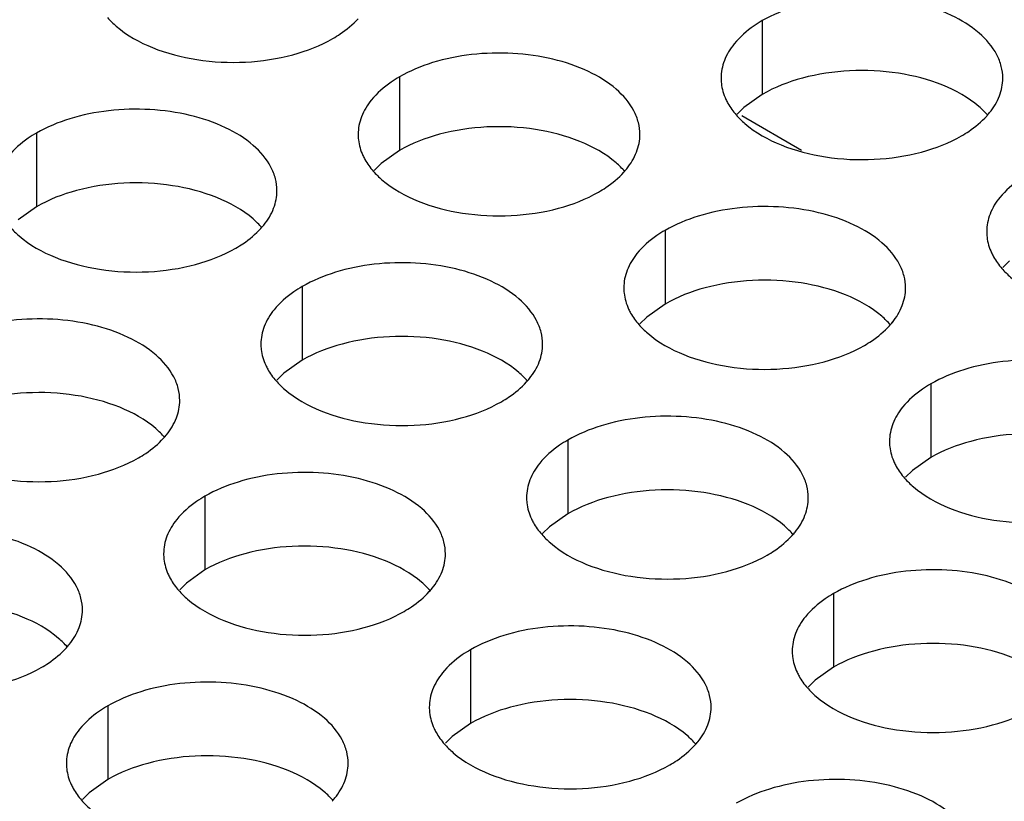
# Model space of a CAD drawing. Header units: inches. Extents: x 0 to 34, y 0 to 22.
# Tile 86 of 164: x 17.249 to 17.423, y 19.475 to 19.613. Entities that reach past the tile are written whole.
import ezdxf

# ---------------------------------------------------------------- set-up
doc = ezdxf.new("R2010")
doc.units = ezdxf.units.IN
doc.header["$LTSCALE"] = 1.87
doc.header["$MEASUREMENT"] = 0
doc.layers.get('0').update_dxf_attribs({"linetype": 'CONTINUOUS'})
doc.layers.add('02___PRT_ALL_AXES', color=7, linetype='CONTINUOUS')

msp = doc.modelspace()

# ---------------------------------------------------------------- linework, layer by layer
at = {"color": 3, "linetype": 'CONTINUOUS'}
msp.add_line((17.38736, 19.59004), (17.37675, 19.59616), dxfattribs=at)
at = {"layer": '02___PRT_ALL_AXES', "color": 7, "linetype": 'CONTINUOUS'}
for p, q in [((17.38039, 19.61305), (17.38039, 19.59998)), ((17.31599, 19.60308), (17.31599, 19.59002)), ((17.38039, 19.59998), (17.37713, 19.59767)), ((17.37713, 19.59767), (17.37592, 19.59647)), ((17.2516, 19.59312), (17.2516, 19.58006)), ((17.31599, 19.59002), (17.31274, 19.5877)), ((17.31274, 19.5877), (17.31152, 19.58651)), ((17.2516, 19.58006), (17.24834, 19.57774)), ((17.36313, 19.57586), (17.36313, 19.5628)), ((17.42427, 19.57045), (17.42306, 19.56926)), ((17.29874, 19.5659), (17.29874, 19.55284)), ((17.36313, 19.5628), (17.35988, 19.56048)), ((17.35988, 19.56048), (17.35867, 19.55929)), ((17.29874, 19.55284), (17.29548, 19.55052)), ((17.29548, 19.55052), (17.29427, 19.54933)), ((17.41027, 19.54865), (17.41027, 19.53558)), ((17.34588, 19.53868), (17.34588, 19.52562)), ((17.41027, 19.53558), (17.40702, 19.53327)), ((17.40702, 19.53327), (17.40581, 19.53208)), ((17.28148, 19.52872), (17.28148, 19.51566)), ((17.34588, 19.52562), (17.34262, 19.5233)), ((17.34262, 19.5233), (17.34141, 19.52211)), ((17.28148, 19.51566), (17.27823, 19.51334)), ((17.27823, 19.51334), (17.27702, 19.51215)), ((17.39302, 19.51147), (17.39302, 19.4984)), ((17.32862, 19.5015), (17.32862, 19.48844)), ((17.39302, 19.4984), (17.38976, 19.49609)), ((17.38976, 19.49609), (17.38855, 19.49489)), ((17.26423, 19.49154), (17.26423, 19.47848)), ((17.32862, 19.48844), (17.32537, 19.48612)), ((17.32537, 19.48612), (17.32416, 19.48493)), ((17.26423, 19.47848), (17.26097, 19.47616)), ((17.26097, 19.47616), (17.25976, 19.47497))]:
    msp.add_line(p, q, dxfattribs=at)
at = {"layer": '02___PRT_ALL_AXES', "color": 3, "linetype": 'CONTINUOUS'}
for centre in [(17.41012, 19.60532), (17.34573, 19.59535), (17.28133, 19.58539), (17.39287, 19.56814), (17.32847, 19.55817), (17.26408, 19.54821), (17.37561, 19.53095), (17.31122, 19.52099), (17.24682, 19.51103), (17.35836, 19.49377), (17.29396, 19.48381)]:
    msp.add_arc(centre, 0.01363, 317.6963, 321.0163, dxfattribs=at)
for points, knots in [([(17.42306, 19.60283), (17.42306, 19.60354), (17.42287, 19.605), (17.42172, 19.60791), (17.4188, 19.61127), (17.41378, 19.61432), (17.40751, 19.61642), (17.40048, 19.61741), (17.39326, 19.61721), (17.38643, 19.61584), (17.38224, 19.61411), (17.38039, 19.61305)], [0, 0, 0, 0, 0.042883, 0.087524, 0.186914, 0.304219, 0.43794, 0.582356, 0.729558, 0.871282, 1, 1, 1, 1]), ([(17.26421, 19.61359), (17.26469, 19.61304), (17.267, 19.61079), (17.26988, 19.6092), (17.27219, 19.60827)], [0, 0, 0, 0, 0.226307, 1, 1, 1, 1]), ([(17.30421, 19.60989), (17.30464, 19.61014), (17.30625, 19.61114), (17.30773, 19.61236), (17.30867, 19.61339)], [0, 0, 0, 0, 0.265362, 1, 1, 1, 1]), ([(17.38039, 19.61305), (17.37988, 19.61276), (17.37806, 19.61161), (17.3764, 19.61017), (17.37541, 19.60894)], [0, 0, 0, 0, 0.268123, 1, 1, 1, 1]), ([(17.27219, 19.60827), (17.27471, 19.60725), (17.28019, 19.60584), (17.28866, 19.60543), (17.2969, 19.60665), (17.30199, 19.60861), (17.30421, 19.60989)], [0, 0, 0, 0, 0.247189, 0.509885, 0.767301, 1, 1, 1, 1]), ([(17.35867, 19.59287), (17.35867, 19.59358), (17.35848, 19.59504), (17.35733, 19.59795), (17.3544, 19.60131), (17.34938, 19.60436), (17.34312, 19.60646), (17.33609, 19.60744), (17.32886, 19.60725), (17.32203, 19.60588), (17.31784, 19.60415), (17.31599, 19.60308)], [0, 0, 0, 0, 0.042883, 0.087524, 0.186914, 0.304219, 0.43794, 0.582356, 0.729558, 0.871282, 1, 1, 1, 1]), ([(17.37541, 19.60894), (17.37468, 19.60805), (17.37351, 19.60613), (17.37306, 19.60391), (17.37306, 19.60285)], [0, 0, 0, 0, 0.520681, 1, 1, 1, 1]), ([(17.31599, 19.60308), (17.31549, 19.60279), (17.31366, 19.60165), (17.312, 19.6002), (17.31101, 19.59898)], [0, 0, 0, 0, 0.268123, 1, 1, 1, 1]), ([(17.37306, 19.60285), (17.37306, 19.60253), (17.37314, 19.60125), (17.37351, 19.59998), (17.37392, 19.5991)], [0, 0, 0, 0, 0.245663, 1, 1, 1, 1]), ([(17.42072, 19.59674), (17.42144, 19.59763), (17.42262, 19.59955), (17.42306, 19.60177), (17.42306, 19.60283)], [0, 0, 0, 0, 0.520681, 1, 1, 1, 1]), ([(17.31101, 19.59898), (17.31029, 19.59808), (17.30911, 19.59617), (17.30867, 19.59394), (17.30867, 19.59289)], [0, 0, 0, 0, 0.520681, 1, 1, 1, 1]), ([(17.37392, 19.5991), (17.37403, 19.59886), (17.37453, 19.59787), (17.37519, 19.59697), (17.37575, 19.59633)], [0, 0, 0, 0, 0.240409, 1, 1, 1, 1]), ([(17.29427, 19.5829), (17.29427, 19.58362), (17.29408, 19.58508), (17.29293, 19.58799), (17.29001, 19.59135), (17.28499, 19.5944), (17.27872, 19.5965), (17.27169, 19.59748), (17.26447, 19.59729), (17.25764, 19.59592), (17.25345, 19.59419), (17.2516, 19.59312)], [0, 0, 0, 0, 0.042883, 0.087524, 0.186914, 0.304219, 0.43794, 0.582356, 0.729558, 0.871282, 1, 1, 1, 1]), ([(17.37575, 19.59633), (17.37623, 19.59579), (17.37853, 19.59353), (17.38142, 19.59195), (17.38372, 19.59101)], [0, 0, 0, 0, 0.226307, 1, 1, 1, 1]), ([(17.41574, 19.59263), (17.41618, 19.59288), (17.41779, 19.59388), (17.41927, 19.59511), (17.42021, 19.59614)], [0, 0, 0, 0, 0.265362, 1, 1, 1, 1]), ([(17.2516, 19.59312), (17.25109, 19.59283), (17.24927, 19.59168), (17.24761, 19.59024), (17.24662, 19.58901)], [0, 0, 0, 0, 0.268123, 1, 1, 1, 1]), ([(17.30867, 19.59289), (17.30867, 19.59257), (17.30874, 19.59128), (17.30911, 19.59002), (17.30952, 19.58914)], [0, 0, 0, 0, 0.245663, 1, 1, 1, 1]), ([(17.35633, 19.58678), (17.35705, 19.58767), (17.35822, 19.58959), (17.35867, 19.59181), (17.35867, 19.59287)], [0, 0, 0, 0, 0.520681, 1, 1, 1, 1]), ([(17.38372, 19.59101), (17.38624, 19.59), (17.39172, 19.58859), (17.4002, 19.58818), (17.40843, 19.5894), (17.41353, 19.59135), (17.41574, 19.59263)], [0, 0, 0, 0, 0.247189, 0.509885, 0.767301, 1, 1, 1, 1]), ([(17.30952, 19.58914), (17.30963, 19.5889), (17.31014, 19.58791), (17.3108, 19.587), (17.31135, 19.58637)], [0, 0, 0, 0, 0.240409, 1, 1, 1, 1]), ([(17.31135, 19.58637), (17.31183, 19.58582), (17.31414, 19.58357), (17.31702, 19.58198), (17.31933, 19.58105)], [0, 0, 0, 0, 0.226307, 1, 1, 1, 1]), ([(17.35135, 19.58267), (17.35178, 19.58292), (17.35339, 19.58392), (17.35487, 19.58515), (17.35581, 19.58618)], [0, 0, 0, 0, 0.265362, 1, 1, 1, 1]), ([(17.42753, 19.58583), (17.42702, 19.58554), (17.4252, 19.58439), (17.42354, 19.58295), (17.42255, 19.58172)], [0, 0, 0, 0, 0.268123, 1, 1, 1, 1]), ([(17.29193, 19.57681), (17.29265, 19.57771), (17.29383, 19.57962), (17.29427, 19.58185), (17.29427, 19.5829)], [0, 0, 0, 0, 0.520681, 1, 1, 1, 1]), ([(17.31933, 19.58105), (17.32185, 19.58003), (17.32733, 19.57862), (17.3358, 19.57821), (17.34404, 19.57943), (17.34913, 19.58139), (17.35135, 19.58267)], [0, 0, 0, 0, 0.247189, 0.509885, 0.767301, 1, 1, 1, 1]), ([(17.42255, 19.58172), (17.42182, 19.58083), (17.42065, 19.57891), (17.4202, 19.57669), (17.4202, 19.57563)], [0, 0, 0, 0, 0.520681, 1, 1, 1, 1]), ([(17.40581, 19.56565), (17.40581, 19.56636), (17.40562, 19.56782), (17.40447, 19.57073), (17.40154, 19.57409), (17.39652, 19.57714), (17.39026, 19.57924), (17.38323, 19.58023), (17.376, 19.58003), (17.36917, 19.57866), (17.36498, 19.57693), (17.36313, 19.57586)], [0, 0, 0, 0, 0.042883, 0.087524, 0.186914, 0.304219, 0.43794, 0.582356, 0.729558, 0.871282, 1, 1, 1, 1]), ([(17.24696, 19.57641), (17.24744, 19.57586), (17.24974, 19.57361), (17.25263, 19.57202), (17.25493, 19.57109)], [0, 0, 0, 0, 0.226307, 1, 1, 1, 1]), ([(17.28695, 19.57271), (17.28739, 19.57296), (17.289, 19.57396), (17.29048, 19.57518), (17.29142, 19.57621)], [0, 0, 0, 0, 0.265362, 1, 1, 1, 1]), ([(17.36313, 19.57586), (17.36263, 19.57558), (17.3608, 19.57443), (17.35914, 19.57299), (17.35815, 19.57176)], [0, 0, 0, 0, 0.268123, 1, 1, 1, 1]), ([(17.4202, 19.57563), (17.4202, 19.57531), (17.42028, 19.57403), (17.42065, 19.57276), (17.42106, 19.57188)], [0, 0, 0, 0, 0.245663, 1, 1, 1, 1]), ([(17.25493, 19.57109), (17.25745, 19.57007), (17.26293, 19.56866), (17.27141, 19.56825), (17.27964, 19.56947), (17.28474, 19.57143), (17.28695, 19.57271)], [0, 0, 0, 0, 0.247189, 0.509885, 0.767301, 1, 1, 1, 1]), ([(17.35815, 19.57176), (17.35743, 19.57086), (17.35625, 19.56895), (17.35581, 19.56673), (17.35581, 19.56567)], [0, 0, 0, 0, 0.520681, 1, 1, 1, 1]), ([(17.42106, 19.57188), (17.42117, 19.57164), (17.42167, 19.57066), (17.42233, 19.56975), (17.42289, 19.56911)], [0, 0, 0, 0, 0.240409, 1, 1, 1, 1]), ([(17.34141, 19.55569), (17.34141, 19.5564), (17.34122, 19.55786), (17.34007, 19.56077), (17.33715, 19.56413), (17.33213, 19.56718), (17.32586, 19.56928), (17.31883, 19.57026), (17.31161, 19.57007), (17.30478, 19.5687), (17.30059, 19.56697), (17.29874, 19.5659)], [0, 0, 0, 0, 0.042883, 0.087524, 0.186914, 0.304219, 0.43794, 0.582356, 0.729558, 0.871282, 1, 1, 1, 1]), ([(17.42289, 19.56911), (17.42337, 19.56857), (17.42567, 19.56631), (17.42856, 19.56473), (17.43086, 19.5638)], [0, 0, 0, 0, 0.226307, 1, 1, 1, 1]), ([(17.29874, 19.5659), (17.29823, 19.56561), (17.29641, 19.56447), (17.29475, 19.56302), (17.29376, 19.5618)], [0, 0, 0, 0, 0.268123, 1, 1, 1, 1]), ([(17.35581, 19.56567), (17.35581, 19.56535), (17.35588, 19.56407), (17.35625, 19.5628), (17.35666, 19.56192)], [0, 0, 0, 0, 0.245663, 1, 1, 1, 1]), ([(17.40347, 19.55956), (17.40419, 19.56045), (17.40536, 19.56237), (17.40581, 19.56459), (17.40581, 19.56565)], [0, 0, 0, 0, 0.520681, 1, 1, 1, 1]), ([(17.35666, 19.56192), (17.35677, 19.56168), (17.35728, 19.56069), (17.35794, 19.55979), (17.35849, 19.55915)], [0, 0, 0, 0, 0.240409, 1, 1, 1, 1]), ([(17.27702, 19.54572), (17.27702, 19.54643), (17.27683, 19.54789), (17.27568, 19.55081), (17.27275, 19.55417), (17.26773, 19.55722), (17.26147, 19.55932), (17.25444, 19.5603), (17.24721, 19.5601), (17.24038, 19.55874), (17.23619, 19.55701), (17.23434, 19.55594)], [0, 0, 0, 0, 0.042883, 0.087524, 0.186914, 0.304219, 0.43794, 0.582356, 0.729558, 0.871282, 1, 1, 1, 1]), ([(17.29376, 19.5618), (17.29303, 19.5609), (17.29186, 19.55899), (17.29141, 19.55676), (17.29141, 19.5557)], [0, 0, 0, 0, 0.520681, 1, 1, 1, 1]), ([(17.35849, 19.55915), (17.35897, 19.5586), (17.36128, 19.55635), (17.36416, 19.55477), (17.36647, 19.55383)], [0, 0, 0, 0, 0.226307, 1, 1, 1, 1]), ([(17.39849, 19.55545), (17.39892, 19.5557), (17.40053, 19.5567), (17.40201, 19.55793), (17.40295, 19.55896)], [0, 0, 0, 0, 0.265362, 1, 1, 1, 1]), ([(17.29141, 19.5557), (17.29141, 19.55539), (17.29149, 19.5541), (17.29186, 19.55284), (17.29227, 19.55196)], [0, 0, 0, 0, 0.245663, 1, 1, 1, 1]), ([(17.33907, 19.54959), (17.33979, 19.55049), (17.34097, 19.5524), (17.34141, 19.55463), (17.34141, 19.55569)], [0, 0, 0, 0, 0.520681, 1, 1, 1, 1]), ([(17.36647, 19.55383), (17.36899, 19.55282), (17.37447, 19.5514), (17.38294, 19.551), (17.39118, 19.55221), (17.39627, 19.55417), (17.39849, 19.55545)], [0, 0, 0, 0, 0.247189, 0.509885, 0.767301, 1, 1, 1, 1]), ([(17.29227, 19.55196), (17.29238, 19.55172), (17.29288, 19.55073), (17.29354, 19.54982), (17.2941, 19.54919)], [0, 0, 0, 0, 0.240409, 1, 1, 1, 1]), ([(17.45295, 19.53843), (17.45295, 19.53914), (17.45276, 19.5406), (17.45161, 19.54351), (17.44869, 19.54687), (17.44366, 19.54992), (17.4374, 19.55202), (17.43037, 19.55301), (17.42314, 19.55281), (17.41631, 19.55144), (17.41212, 19.54971), (17.41027, 19.54865)], [0, 0, 0, 0, 0.042883, 0.087524, 0.186914, 0.304219, 0.43794, 0.582356, 0.729558, 0.871282, 1, 1, 1, 1]), ([(17.2941, 19.54919), (17.29458, 19.54864), (17.29688, 19.54639), (17.29977, 19.5448), (17.30207, 19.54387)], [0, 0, 0, 0, 0.226307, 1, 1, 1, 1]), ([(17.33409, 19.54549), (17.33453, 19.54574), (17.33614, 19.54674), (17.33762, 19.54796), (17.33856, 19.549)], [0, 0, 0, 0, 0.265362, 1, 1, 1, 1]), ([(17.41027, 19.54865), (17.40977, 19.54836), (17.40794, 19.54721), (17.40628, 19.54577), (17.40529, 19.54454)], [0, 0, 0, 0, 0.268123, 1, 1, 1, 1]), ([(17.27468, 19.53963), (17.2754, 19.54053), (17.27657, 19.54244), (17.27702, 19.54466), (17.27702, 19.54572)], [0, 0, 0, 0, 0.520681, 1, 1, 1, 1]), ([(17.30207, 19.54387), (17.30459, 19.54285), (17.31008, 19.54144), (17.31855, 19.54103), (17.32678, 19.54225), (17.33188, 19.54421), (17.33409, 19.54549)], [0, 0, 0, 0, 0.247189, 0.509885, 0.767301, 1, 1, 1, 1]), ([(17.40529, 19.54454), (17.40457, 19.54365), (17.40339, 19.54173), (17.40295, 19.53951), (17.40295, 19.53845)], [0, 0, 0, 0, 0.520681, 1, 1, 1, 1]), ([(17.38855, 19.52847), (17.38855, 19.52918), (17.38836, 19.53064), (17.38721, 19.53355), (17.38429, 19.53691), (17.37927, 19.53996), (17.373, 19.54206), (17.36598, 19.54305), (17.35875, 19.54285), (17.35192, 19.54148), (17.34773, 19.53975), (17.34588, 19.53868)], [0, 0, 0, 0, 0.042883, 0.087524, 0.186914, 0.304219, 0.43794, 0.582356, 0.729558, 0.871282, 1, 1, 1, 1]), ([(17.2697, 19.53553), (17.27013, 19.53578), (17.27174, 19.53678), (17.27322, 19.538), (17.27416, 19.53903)], [0, 0, 0, 0, 0.265362, 1, 1, 1, 1]), ([(17.34588, 19.53868), (17.34538, 19.53839), (17.34355, 19.53725), (17.34189, 19.53581), (17.3409, 19.53458)], [0, 0, 0, 0, 0.268123, 1, 1, 1, 1]), ([(17.40295, 19.53845), (17.40295, 19.53813), (17.40302, 19.53685), (17.40339, 19.53558), (17.4038, 19.5347)], [0, 0, 0, 0, 0.245663, 1, 1, 1, 1]), ([(17.23768, 19.53391), (17.2402, 19.53289), (17.24568, 19.53148), (17.25415, 19.53107), (17.26239, 19.53229), (17.26748, 19.53425), (17.2697, 19.53553)], [0, 0, 0, 0, 0.247189, 0.509885, 0.767301, 1, 1, 1, 1]), ([(17.3409, 19.53458), (17.34017, 19.53368), (17.339, 19.53177), (17.33856, 19.52954), (17.33855, 19.52849)], [0, 0, 0, 0, 0.520681, 1, 1, 1, 1]), ([(17.4038, 19.5347), (17.40391, 19.53446), (17.40442, 19.53347), (17.40508, 19.53257), (17.40563, 19.53193)], [0, 0, 0, 0, 0.240409, 1, 1, 1, 1]), ([(17.32416, 19.5185), (17.32416, 19.51922), (17.32397, 19.52068), (17.32282, 19.52359), (17.3199, 19.52695), (17.31487, 19.53), (17.30861, 19.5321), (17.30158, 19.53308), (17.29435, 19.53289), (17.28752, 19.53152), (17.28333, 19.52979), (17.28148, 19.52872)], [0, 0, 0, 0, 0.042883, 0.087524, 0.186914, 0.304219, 0.43794, 0.582356, 0.729558, 0.871282, 1, 1, 1, 1]), ([(17.40563, 19.53193), (17.40611, 19.53139), (17.40842, 19.52913), (17.41131, 19.52755), (17.41361, 19.52662)], [0, 0, 0, 0, 0.226307, 1, 1, 1, 1]), ([(17.28148, 19.52872), (17.28098, 19.52843), (17.27915, 19.52728), (17.27749, 19.52584), (17.2765, 19.52461)], [0, 0, 0, 0, 0.268123, 1, 1, 1, 1]), ([(17.33855, 19.52849), (17.33855, 19.52817), (17.33863, 19.52688), (17.339, 19.52562), (17.33941, 19.52474)], [0, 0, 0, 0, 0.245663, 1, 1, 1, 1]), ([(17.38621, 19.52238), (17.38693, 19.52327), (17.38811, 19.52519), (17.38855, 19.52741), (17.38855, 19.52847)], [0, 0, 0, 0, 0.520681, 1, 1, 1, 1]), ([(17.41361, 19.52662), (17.41613, 19.5256), (17.42161, 19.52419), (17.43008, 19.52378), (17.43832, 19.525), (17.44341, 19.52695), (17.44563, 19.52823)], [0, 0, 0, 0, 0.247189, 0.509885, 0.767301, 1, 1, 1, 1]), ([(17.2765, 19.52461), (17.27578, 19.52372), (17.2746, 19.5218), (17.27416, 19.51958), (17.27416, 19.51852)], [0, 0, 0, 0, 0.520681, 1, 1, 1, 1]), ([(17.33941, 19.52474), (17.33952, 19.5245), (17.34003, 19.52351), (17.34068, 19.52261), (17.34124, 19.52197)], [0, 0, 0, 0, 0.240409, 1, 1, 1, 1]), ([(17.25976, 19.50854), (17.25976, 19.50925), (17.25957, 19.51071), (17.25842, 19.51362), (17.2555, 19.51699), (17.25048, 19.52003), (17.24421, 19.52213), (17.23718, 19.52312), (17.22996, 19.52292), (17.22313, 19.52156), (17.21894, 19.51983), (17.21709, 19.51876)], [0, 0, 0, 0, 0.042883, 0.087524, 0.186914, 0.304219, 0.43794, 0.582356, 0.729558, 0.871282, 1, 1, 1, 1]), ([(17.34124, 19.52197), (17.34172, 19.52142), (17.34402, 19.51917), (17.34691, 19.51758), (17.34921, 19.51665)], [0, 0, 0, 0, 0.226307, 1, 1, 1, 1]), ([(17.38123, 19.51827), (17.38167, 19.51852), (17.38328, 19.51952), (17.38476, 19.52075), (17.3857, 19.52178)], [0, 0, 0, 0, 0.265362, 1, 1, 1, 1]), ([(17.27416, 19.51852), (17.27416, 19.51821), (17.27423, 19.51692), (17.2746, 19.51566), (17.27501, 19.51478)], [0, 0, 0, 0, 0.245663, 1, 1, 1, 1]), ([(17.32182, 19.51241), (17.32254, 19.51331), (17.32371, 19.51522), (17.32416, 19.51745), (17.32416, 19.5185)], [0, 0, 0, 0, 0.520681, 1, 1, 1, 1]), ([(17.34921, 19.51665), (17.35173, 19.51563), (17.35722, 19.51422), (17.36569, 19.51381), (17.37392, 19.51503), (17.37902, 19.51699), (17.38123, 19.51827)], [0, 0, 0, 0, 0.247189, 0.509885, 0.767301, 1, 1, 1, 1]), ([(17.27501, 19.51478), (17.27512, 19.51454), (17.27563, 19.51355), (17.27629, 19.51264), (17.27684, 19.51201)], [0, 0, 0, 0, 0.240409, 1, 1, 1, 1]), ([(17.43569, 19.50125), (17.43569, 19.50196), (17.43551, 19.50342), (17.43435, 19.50633), (17.43143, 19.50969), (17.42641, 19.51274), (17.42014, 19.51484), (17.41312, 19.51583), (17.40589, 19.51563), (17.39906, 19.51426), (17.39487, 19.51253), (17.39302, 19.51147)], [0, 0, 0, 0, 0.042883, 0.087524, 0.186914, 0.304219, 0.43794, 0.582356, 0.729558, 0.871282, 1, 1, 1, 1]), ([(17.27684, 19.51201), (17.27732, 19.51146), (17.27963, 19.50921), (17.28252, 19.50762), (17.28482, 19.50669)], [0, 0, 0, 0, 0.226307, 1, 1, 1, 1]), ([(17.31684, 19.50831), (17.31727, 19.50856), (17.31888, 19.50956), (17.32036, 19.51078), (17.3213, 19.51181)], [0, 0, 0, 0, 0.265362, 1, 1, 1, 1]), ([(17.39302, 19.51147), (17.39252, 19.51118), (17.39069, 19.51003), (17.38903, 19.50859), (17.38804, 19.50736)], [0, 0, 0, 0, 0.268123, 1, 1, 1, 1]), ([(17.25742, 19.50245), (17.25814, 19.50335), (17.25932, 19.50526), (17.25976, 19.50748), (17.25976, 19.50854)], [0, 0, 0, 0, 0.520681, 1, 1, 1, 1]), ([(17.28482, 19.50669), (17.28734, 19.50567), (17.29282, 19.50426), (17.30129, 19.50385), (17.30953, 19.50507), (17.31462, 19.50703), (17.31684, 19.50831)], [0, 0, 0, 0, 0.247189, 0.509885, 0.767301, 1, 1, 1, 1]), ([(17.38804, 19.50736), (17.38731, 19.50647), (17.38614, 19.50455), (17.3857, 19.50233), (17.3857, 19.50127)], [0, 0, 0, 0, 0.520681, 1, 1, 1, 1]), ([(17.3713, 19.49129), (17.3713, 19.492), (17.37111, 19.49346), (17.36996, 19.49637), (17.36704, 19.49973), (17.36201, 19.50278), (17.35575, 19.50488), (17.34872, 19.50586), (17.34149, 19.50567), (17.33466, 19.5043), (17.33047, 19.50257), (17.32862, 19.5015)], [0, 0, 0, 0, 0.042883, 0.087524, 0.186914, 0.304219, 0.43794, 0.582356, 0.729558, 0.871282, 1, 1, 1, 1]), ([(17.25244, 19.49834), (17.25288, 19.4986), (17.25449, 19.4996), (17.25597, 19.50082), (17.25691, 19.50185)], [0, 0, 0, 0, 0.265362, 1, 1, 1, 1]), ([(17.32862, 19.5015), (17.32812, 19.50121), (17.32629, 19.50007), (17.32463, 19.49862), (17.32364, 19.4974)], [0, 0, 0, 0, 0.268123, 1, 1, 1, 1]), ([(17.3857, 19.50127), (17.3857, 19.50095), (17.38577, 19.49967), (17.38614, 19.4984), (17.38655, 19.49752)], [0, 0, 0, 0, 0.245663, 1, 1, 1, 1]), ([(17.22042, 19.49673), (17.22294, 19.49571), (17.22843, 19.4943), (17.2369, 19.49389), (17.24513, 19.49511), (17.25023, 19.49707), (17.25244, 19.49834)], [0, 0, 0, 0, 0.247189, 0.509885, 0.767301, 1, 1, 1, 1]), ([(17.32364, 19.4974), (17.32292, 19.4965), (17.32174, 19.49459), (17.3213, 19.49236), (17.3213, 19.49131)], [0, 0, 0, 0, 0.520681, 1, 1, 1, 1]), ([(17.38655, 19.49752), (17.38666, 19.49728), (17.38717, 19.49629), (17.38782, 19.49539), (17.38838, 19.49475)], [0, 0, 0, 0, 0.240409, 1, 1, 1, 1]), ([(17.3069, 19.48132), (17.3069, 19.48204), (17.30672, 19.48349), (17.30556, 19.48641), (17.30264, 19.48977), (17.29762, 19.49282), (17.29135, 19.49492), (17.28433, 19.4959), (17.2771, 19.49571), (17.27027, 19.49434), (17.26608, 19.49261), (17.26423, 19.49154)], [0, 0, 0, 0, 0.042883, 0.087524, 0.186914, 0.304219, 0.43794, 0.582356, 0.729558, 0.871282, 1, 1, 1, 1]), ([(17.38838, 19.49475), (17.38886, 19.49421), (17.39116, 19.49195), (17.39405, 19.49037), (17.39635, 19.48943)], [0, 0, 0, 0, 0.226307, 1, 1, 1, 1]), ([(17.26423, 19.49154), (17.26373, 19.49125), (17.2619, 19.4901), (17.26024, 19.48866), (17.25925, 19.48743)], [0, 0, 0, 0, 0.268123, 1, 1, 1, 1]), ([(17.3213, 19.49131), (17.3213, 19.49099), (17.32137, 19.4897), (17.32174, 19.48844), (17.32215, 19.48756)], [0, 0, 0, 0, 0.245663, 1, 1, 1, 1]), ([(17.36896, 19.4852), (17.36968, 19.48609), (17.37086, 19.48801), (17.3713, 19.49023), (17.3713, 19.49129)], [0, 0, 0, 0, 0.520681, 1, 1, 1, 1]), ([(17.39635, 19.48943), (17.39887, 19.48842), (17.40436, 19.48701), (17.41283, 19.4866), (17.42106, 19.48782), (17.42616, 19.48977), (17.42837, 19.49105)], [0, 0, 0, 0, 0.247189, 0.509885, 0.767301, 1, 1, 1, 1]), ([(17.25925, 19.48743), (17.25852, 19.48654), (17.25735, 19.48462), (17.25691, 19.4824), (17.25691, 19.48134)], [0, 0, 0, 0, 0.520681, 1, 1, 1, 1]), ([(17.32215, 19.48756), (17.32226, 19.48732), (17.32277, 19.48633), (17.32343, 19.48542), (17.32398, 19.48479)], [0, 0, 0, 0, 0.240409, 1, 1, 1, 1]), ([(17.32398, 19.48479), (17.32446, 19.48424), (17.32677, 19.48199), (17.32966, 19.4804), (17.33196, 19.47947)], [0, 0, 0, 0, 0.226307, 1, 1, 1, 1]), ([(17.36398, 19.48109), (17.36441, 19.48134), (17.36602, 19.48234), (17.36751, 19.48357), (17.36844, 19.4846)], [0, 0, 0, 0, 0.265362, 1, 1, 1, 1]), ([(17.25691, 19.48134), (17.25691, 19.48103), (17.25698, 19.47974), (17.25735, 19.47848), (17.25776, 19.4776)], [0, 0, 0, 0, 0.245663, 1, 1, 1, 1]), ([(17.30456, 19.47523), (17.30528, 19.47613), (17.30646, 19.47804), (17.3069, 19.48027), (17.3069, 19.48132)], [0, 0, 0, 0, 0.520681, 1, 1, 1, 1]), ([(17.33196, 19.47947), (17.33448, 19.47845), (17.33996, 19.47704), (17.34843, 19.47663), (17.35667, 19.47785), (17.36176, 19.47981), (17.36398, 19.48109)], [0, 0, 0, 0, 0.247189, 0.509885, 0.767301, 1, 1, 1, 1]), ([(17.41844, 19.46407), (17.41844, 19.46478), (17.41825, 19.46624), (17.4171, 19.46915), (17.41418, 19.47251), (17.40916, 19.47556), (17.40289, 19.47766), (17.39586, 19.47865), (17.38863, 19.47845), (17.3818, 19.47708), (17.37761, 19.47535), (17.37576, 19.47428)], [0, 0, 0, 0, 0.042883, 0.087524, 0.186914, 0.304219, 0.43794, 0.582356, 0.729558, 0.871282, 1, 1, 1, 1]), ([(17.25776, 19.4776), (17.25787, 19.47736), (17.25838, 19.47637), (17.25903, 19.47546), (17.25959, 19.47483)], [0, 0, 0, 0, 0.240409, 1, 1, 1, 1]), ([(17.25959, 19.47483), (17.26007, 19.47428), (17.26237, 19.47203), (17.26526, 19.47044), (17.26756, 19.46951)], [0, 0, 0, 0, 0.226307, 1, 1, 1, 1])]:
    msp.add_open_spline(points, degree=3, knots=knots, dxfattribs=at)
at = {"layer": '02___PRT_ALL_AXES', "color": 7, "linetype": 'CONTINUOUS'}
for points, knots in [([(17.4124, 19.6016), (17.40988, 19.60262), (17.4044, 19.60403), (17.39593, 19.60444), (17.38769, 19.60322), (17.3826, 19.60126), (17.38039, 19.59998)], [0, 0, 0, 0, 0.247189, 0.509885, 0.767301, 1, 1, 1, 1]), ([(17.42038, 19.59628), (17.4199, 19.59683), (17.4176, 19.59908), (17.41471, 19.60067), (17.4124, 19.6016)], [0, 0, 0, 0, 0.226307, 1, 1, 1, 1]), ([(17.34801, 19.59164), (17.34549, 19.59266), (17.34001, 19.59407), (17.33153, 19.59448), (17.3233, 19.59326), (17.3182, 19.5913), (17.31599, 19.59002)], [0, 0, 0, 0, 0.247189, 0.509885, 0.767301, 1, 1, 1, 1]), ([(17.35598, 19.58632), (17.35551, 19.58687), (17.3532, 19.58912), (17.35031, 19.59071), (17.34801, 19.59164)], [0, 0, 0, 0, 0.226307, 1, 1, 1, 1]), ([(17.28361, 19.58167), (17.28109, 19.58269), (17.27561, 19.5841), (17.26714, 19.58451), (17.2589, 19.58329), (17.25381, 19.58134), (17.2516, 19.58006)], [0, 0, 0, 0, 0.247189, 0.509885, 0.767301, 1, 1, 1, 1]), ([(17.29159, 19.57636), (17.29111, 19.5769), (17.28881, 19.57916), (17.28592, 19.58074), (17.28361, 19.58167)], [0, 0, 0, 0, 0.226307, 1, 1, 1, 1]), ([(17.39515, 19.56442), (17.39263, 19.56544), (17.38715, 19.56685), (17.37867, 19.56726), (17.37044, 19.56604), (17.36535, 19.56408), (17.36313, 19.5628)], [0, 0, 0, 0, 0.247189, 0.509885, 0.767301, 1, 1, 1, 1]), ([(17.40312, 19.5591), (17.40265, 19.55965), (17.40034, 19.5619), (17.39745, 19.56349), (17.39515, 19.56442)], [0, 0, 0, 0, 0.226307, 1, 1, 1, 1]), ([(17.33075, 19.55446), (17.32823, 19.55547), (17.32275, 19.55689), (17.31428, 19.55729), (17.30604, 19.55608), (17.30095, 19.55412), (17.29874, 19.55284)], [0, 0, 0, 0, 0.247189, 0.509885, 0.767301, 1, 1, 1, 1]), ([(17.33873, 19.54914), (17.33825, 19.54969), (17.33595, 19.55194), (17.33306, 19.55352), (17.33075, 19.55446)], [0, 0, 0, 0, 0.226307, 1, 1, 1, 1]), ([(17.26636, 19.54449), (17.26384, 19.54551), (17.25836, 19.54692), (17.24988, 19.54733), (17.24165, 19.54611), (17.23656, 19.54415), (17.23434, 19.54288)], [0, 0, 0, 0, 0.247189, 0.509885, 0.767301, 1, 1, 1, 1]), ([(17.27433, 19.53918), (17.27386, 19.53972), (17.27155, 19.54198), (17.26866, 19.54356), (17.26636, 19.54449)], [0, 0, 0, 0, 0.226307, 1, 1, 1, 1]), ([(17.44229, 19.5372), (17.43977, 19.53822), (17.43429, 19.53963), (17.42581, 19.54004), (17.41758, 19.53882), (17.41249, 19.53686), (17.41027, 19.53558)], [0, 0, 0, 0, 0.247189, 0.509885, 0.767301, 1, 1, 1, 1]), ([(17.37789, 19.52724), (17.37538, 19.52826), (17.36989, 19.52967), (17.36142, 19.53008), (17.35319, 19.52886), (17.34809, 19.5269), (17.34588, 19.52562)], [0, 0, 0, 0, 0.247189, 0.509885, 0.767301, 1, 1, 1, 1]), ([(17.38587, 19.52192), (17.38539, 19.52247), (17.38309, 19.52472), (17.3802, 19.52631), (17.37789, 19.52724)], [0, 0, 0, 0, 0.226307, 1, 1, 1, 1]), ([(17.3135, 19.51728), (17.31098, 19.51829), (17.3055, 19.5197), (17.29702, 19.52011), (17.28879, 19.51889), (17.2837, 19.51694), (17.28148, 19.51566)], [0, 0, 0, 0, 0.247189, 0.509885, 0.767301, 1, 1, 1, 1]), ([(17.32147, 19.51196), (17.321, 19.5125), (17.31869, 19.51476), (17.3158, 19.51634), (17.3135, 19.51728)], [0, 0, 0, 0, 0.226307, 1, 1, 1, 1]), ([(17.2491, 19.50731), (17.24658, 19.50833), (17.2411, 19.50974), (17.23263, 19.51015), (17.2244, 19.50893), (17.2193, 19.50697), (17.21709, 19.5057)], [0, 0, 0, 0, 0.247189, 0.509885, 0.767301, 1, 1, 1, 1]), ([(17.25708, 19.50199), (17.2566, 19.50254), (17.2543, 19.50479), (17.25141, 19.50638), (17.2491, 19.50731)], [0, 0, 0, 0, 0.226307, 1, 1, 1, 1]), ([(17.42503, 19.50002), (17.42252, 19.50104), (17.41703, 19.50245), (17.40856, 19.50286), (17.40033, 19.50164), (17.39523, 19.49968), (17.39302, 19.4984)], [0, 0, 0, 0, 0.247189, 0.509885, 0.767301, 1, 1, 1, 1]), ([(17.36064, 19.49006), (17.35812, 19.49107), (17.35264, 19.49249), (17.34416, 19.4929), (17.33593, 19.49168), (17.33084, 19.48972), (17.32862, 19.48844)], [0, 0, 0, 0, 0.247189, 0.509885, 0.767301, 1, 1, 1, 1]), ([(17.36861, 19.48474), (17.36814, 19.48529), (17.36583, 19.48754), (17.36294, 19.48913), (17.36064, 19.49006)], [0, 0, 0, 0, 0.226307, 1, 1, 1, 1]), ([(17.29624, 19.48009), (17.29373, 19.48111), (17.28824, 19.48252), (17.27977, 19.48293), (17.27154, 19.48171), (17.26644, 19.47976), (17.26423, 19.47848)], [0, 0, 0, 0, 0.247189, 0.509885, 0.767301, 1, 1, 1, 1]), ([(17.30422, 19.47478), (17.30374, 19.47532), (17.30144, 19.47758), (17.29855, 19.47916), (17.29624, 19.48009)], [0, 0, 0, 0, 0.226307, 1, 1, 1, 1])]:
    msp.add_open_spline(points, degree=3, knots=knots, dxfattribs=at)

doc.saveas('drawing.dxf')
